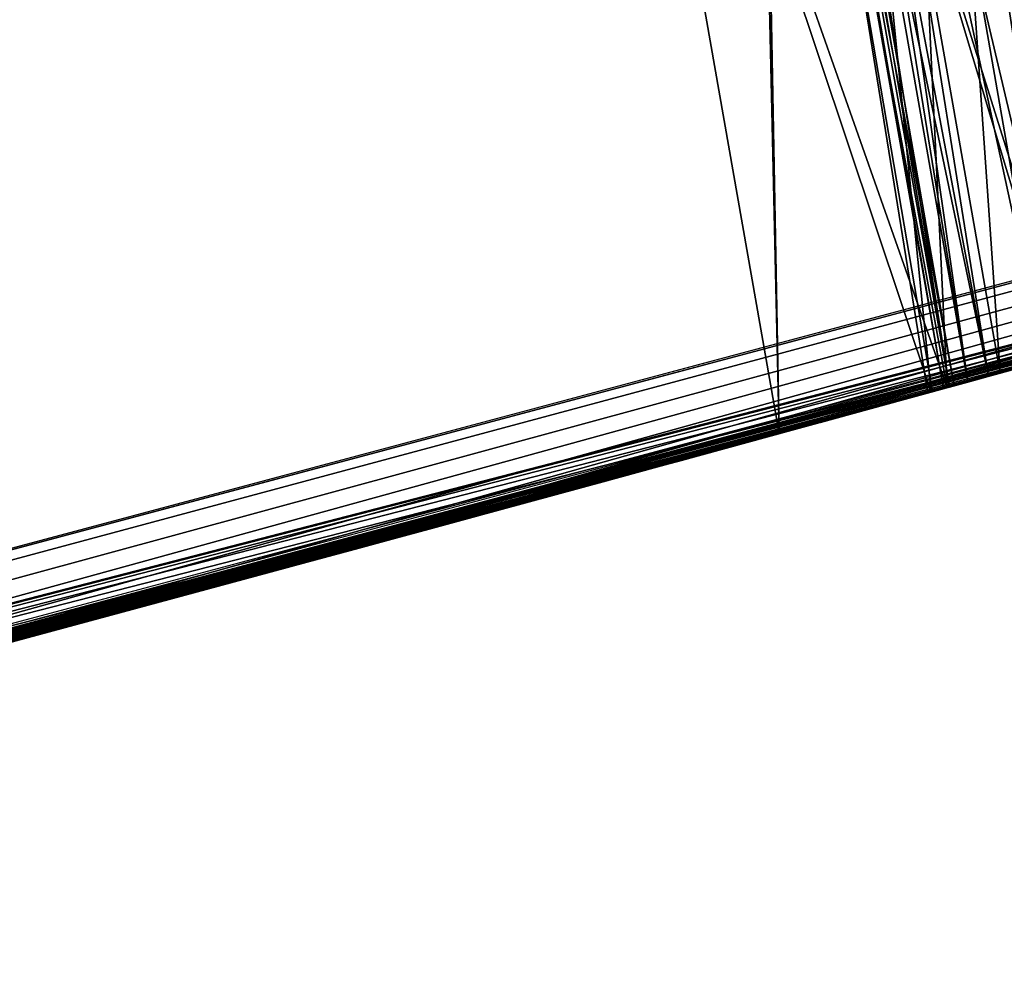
# Model space of a CAD drawing. Header units: millimetres. Extents: x -135 to 891, y -20 to 307.
# Tile 110 of 211: x 876.3706 to 876.4639, y 9.4408 to 9.5316. Entities that reach past the tile are written whole.
import ezdxf

# ---------------------------------------------------------------- set-up
doc = ezdxf.new("R2010")
doc.units = ezdxf.units.MM
doc.header["$LTSCALE"] = 65.185185
for name, color, linetype in [('101', 7, 'CONTINUOUS'), ('102', 7, 'CONTINUOUS'), ('108', 7, 'CONTINUOUS'), ('116', 7, 'CONTINUOUS'), ('83', 7, 'CONTINUOUS'), ('84', 7, 'CONTINUOUS'), ('86', 7, 'CONTINUOUS'), ('97', 7, 'CONTINUOUS'), ('98', 7, 'CONTINUOUS')]:
    doc.layers.add(name, color=color, linetype=linetype)

msp = doc.modelspace()

# ---------------------------------------------------------------- linework, layer by layer
at = {"layer": '101', "color": 7, "linetype": 'Continuous', "true_color": 0xccffff}
for points in [[(876.453563, 9.599111, 12.670509), (876.472367, 9.500568, 12.670676), (876.46519, 9.602317, 12.675901), (876.453563, 9.599111, 12.670509)], [(876.440268, 9.595454, 12.667898), (876.458521, 9.496766, 12.667749), (876.453563, 9.599111, 12.670509), (876.440268, 9.595454, 12.667898)], [(876.458521, 9.496766, 12.667749), (876.472367, 9.500568, 12.670676), (876.453563, 9.599111, 12.670509), (876.458521, 9.496766, 12.667749)], [(876.425212, 9.591325, 12.668), (876.458521, 9.496766, 12.667749), (876.440268, 9.595454, 12.667898), (876.425212, 9.591325, 12.668)], [(876.442603, 9.492408, 12.668), (876.458521, 9.496766, 12.667749), (876.425212, 9.591325, 12.668), (876.442603, 9.492408, 12.668)]]:
    msp.add_3dface(points, dxfattribs=at)
at = {"layer": '102', "color": 7, "linetype": 'Continuous', "true_color": 0xccffff}
for points in [[(876.465444, 9.602387, 13.199424), (876.482172, 9.503267, 13.199907), (876.45364, 9.599132, 13.205444), (876.465444, 9.602387, 13.199424)], [(876.45364, 9.599132, 13.205444), (876.470245, 9.499985, 13.205543), (876.440274, 9.595456, 13.208253), (876.45364, 9.599132, 13.205444)], [(876.482172, 9.503267, 13.199907), (876.470245, 9.499985, 13.205543), (876.45364, 9.599132, 13.205444), (876.482172, 9.503267, 13.199907)], [(876.440274, 9.595456, 13.208253), (876.442603, 9.492408, 13.208), (876.425212, 9.591325, 13.208), (876.440274, 9.595456, 13.208253)], [(876.470245, 9.499985, 13.205543), (876.457136, 9.496386, 13.208219), (876.440274, 9.595456, 13.208253), (876.470245, 9.499985, 13.205543)], [(876.457136, 9.496386, 13.208219), (876.442603, 9.492408, 13.208), (876.440274, 9.595456, 13.208253), (876.457136, 9.496386, 13.208219)]]:
    msp.add_3dface(points, dxfattribs=at)
at = {"layer": '108', "color": 7, "linetype": 'Continuous', "true_color": 0xccffff}
for points in [[(876.461972, 9.601429, 21.972674), (876.48483, 9.503999, 21.985661), (876.468896, 9.60334, 21.989643), (876.461972, 9.601429, 21.972674)], [(876.466552, 9.602693, 22.217535), (876.476971, 9.501835, 22.219946), (876.456476, 9.599913, 22.221506), (876.466552, 9.602693, 22.217535)], [(876.455701, 9.5997, 21.95542), (876.475353, 9.501389, 21.962276), (876.461972, 9.601429, 21.972674), (876.455701, 9.5997, 21.95542)], [(876.475353, 9.501389, 21.962276), (876.48483, 9.503999, 21.985661), (876.461972, 9.601429, 21.972674), (876.475353, 9.501389, 21.962276)], [(876.456476, 9.599913, 22.221506), (876.463527, 9.498139, 22.2224), (876.446133, 9.597066, 22.2224), (876.456476, 9.599913, 22.221506)], [(876.450473, 9.59826, 21.937848), (876.475353, 9.501389, 21.962276), (876.455701, 9.5997, 21.95542), (876.450473, 9.59826, 21.937848)], [(876.476971, 9.501835, 22.219946), (876.463527, 9.498139, 22.2224), (876.456476, 9.599913, 22.221506), (876.476971, 9.501835, 22.219946)], [(876.446588, 9.597191, 21.919865), (876.467747, 9.499298, 21.937133), (876.450473, 9.59826, 21.937848), (876.446588, 9.597191, 21.919865)], [(876.467747, 9.499298, 21.937133), (876.475353, 9.501389, 21.962276), (876.450473, 9.59826, 21.937848), (876.467747, 9.499298, 21.937133)], [(876.441899, 9.595902, 21.883259), (876.462428, 9.497838, 21.91002), (876.443797, 9.596424, 21.901597), (876.441899, 9.595902, 21.883259)], [(876.444443, 9.596601, 21.772781), (876.46047, 9.4973, 21.787857), (876.443057, 9.59622, 21.791165), (876.444443, 9.596601, 21.772781)], [(876.443797, 9.596424, 21.901597), (876.462428, 9.497838, 21.91002), (876.446588, 9.597191, 21.919865), (876.443797, 9.596424, 21.901597)], [(876.446133, 9.597066, 21.7544), (876.46047, 9.4973, 21.787857), (876.444443, 9.596601, 21.772781), (876.446133, 9.597066, 21.7544)], [(876.463527, 9.498139, 21.7544), (876.46047, 9.4973, 21.787857), (876.446133, 9.597066, 21.7544), (876.463527, 9.498139, 21.7544)], [(876.462428, 9.497838, 21.91002), (876.467747, 9.499298, 21.937133), (876.446588, 9.597191, 21.919865), (876.462428, 9.497838, 21.91002)], [(876.44106, 9.595672, 21.827935), (876.458178, 9.496672, 21.851408), (876.440719, 9.595578, 21.846335), (876.44106, 9.595672, 21.827935)], [(876.440719, 9.595578, 21.846335), (876.458178, 9.496672, 21.851408), (876.440976, 9.595649, 21.8648), (876.440719, 9.595578, 21.846335)], [(876.440976, 9.595649, 21.8648), (876.45917, 9.496944, 21.881418), (876.441899, 9.595902, 21.883259), (876.440976, 9.595649, 21.8648)], [(876.458178, 9.496672, 21.851408), (876.45917, 9.496944, 21.881418), (876.440976, 9.595649, 21.8648), (876.458178, 9.496672, 21.851408)], [(876.441944, 9.595914, 21.809551), (876.458743, 9.496827, 21.820172), (876.44106, 9.595672, 21.827935), (876.441944, 9.595914, 21.809551)], [(876.458743, 9.496827, 21.820172), (876.458178, 9.496672, 21.851408), (876.44106, 9.595672, 21.827935), (876.458743, 9.496827, 21.820172)], [(876.45917, 9.496944, 21.881418), (876.462428, 9.497838, 21.91002), (876.441899, 9.595902, 21.883259), (876.45917, 9.496944, 21.881418)], [(876.443057, 9.59622, 21.791165), (876.458743, 9.496827, 21.820172), (876.441944, 9.595914, 21.809551), (876.443057, 9.59622, 21.791165)], [(876.46047, 9.4973, 21.787857), (876.458743, 9.496827, 21.820172), (876.443057, 9.59622, 21.791165), (876.46047, 9.4973, 21.787857)]]:
    msp.add_3dface(points, dxfattribs=at)
at = {"layer": '116', "color": 7, "linetype": 'Continuous', "true_color": 0xccffff}
for points in [[(876.564613, 9.630042, 12.1712), (876.564613, 9.630042, 12.3008), (876.064235, 9.496111, 12.290435), (876.564613, 9.630042, 12.1712)], [(876.564613, 9.630042, 12.1712), (876.064235, 9.496111, 12.290435), (876.089402, 9.502515, 11.754733), (876.564613, 9.630042, 12.1712)], [(876.443797, 9.596424, 21.901597), (876.446133, 9.597066, 22.2224), (875.880235, 9.450352, 22.204014), (876.443797, 9.596424, 21.901597)], [(876.441899, 9.595902, 21.883259), (876.443797, 9.596424, 21.901597), (875.880235, 9.450352, 22.204014), (876.441899, 9.595902, 21.883259)], [(876.440976, 9.595649, 21.8648), (876.441899, 9.595902, 21.883259), (875.880235, 9.450352, 22.204014), (876.440976, 9.595649, 21.8648)], [(876.440719, 9.595578, 21.846335), (876.440976, 9.595649, 21.8648), (875.880235, 9.450352, 22.204014), (876.440719, 9.595578, 21.846335)], [(876.440719, 9.595578, 21.846335), (875.880235, 9.450352, 22.204014), (876.432174, 9.593233, 21.686846), (876.440719, 9.595578, 21.846335)], [(876.432174, 9.593233, 21.686846), (875.880235, 9.450352, 22.204014), (876.421892, 9.590416, 21.680435), (876.432174, 9.593233, 21.686846)], [(876.425212, 9.591325, 9.9104), (875.855865, 9.44443, 9.865336), (876.414775, 9.58847, 9.470589), (876.425212, 9.591325, 9.9104)], [(876.425212, 9.591325, 12.668), (876.425212, 9.591325, 13.208), (876.089016, 9.502417, 13.192599), (876.425212, 9.591325, 12.668)], [(876.425212, 9.591325, 12.668), (876.089016, 9.502417, 13.192599), (876.091949, 9.503165, 12.683303), (876.425212, 9.591325, 12.668)], [(876.425212, 9.591325, 8.5712), (876.425212, 9.591325, 9.104), (876.095573, 9.504091, 9.088751), (876.425212, 9.591325, 8.5712)], [(876.425212, 9.591325, 8.5712), (876.095573, 9.504091, 9.088751), (876.098428, 9.50482, 8.586351), (876.425212, 9.591325, 8.5712)], [(876.421892, 9.590416, 21.680435), (875.880235, 9.450352, 22.204014), (876.40983, 9.58712, 21.676822), (876.421892, 9.590416, 21.680435)], [(876.414775, 9.58847, 9.470589), (875.855865, 9.44443, 9.865336), (876.39987, 9.584404, 9.470428), (876.414775, 9.58847, 9.470589)], [(876.40983, 9.58712, 21.676822), (875.880235, 9.450352, 22.204014), (876.397128, 9.583657, 21.675001), (876.40983, 9.58712, 21.676822)], [(876.40544, 9.585922, 21.028135), (876.210247, 9.533753, 21.307126), (876.194511, 9.529639, 20.845538), (876.40544, 9.585922, 21.028135)], [(876.39987, 9.584404, 9.470428), (875.855865, 9.44443, 9.865336), (876.384518, 9.580228, 9.47041), (876.39987, 9.584404, 9.470428)], [(876.397128, 9.583657, 21.675001), (875.880235, 9.450352, 22.204014), (876.384032, 9.580096, 21.675106), (876.397128, 9.583657, 21.675001)], [(876.384518, 9.580228, 9.47041), (875.855865, 9.44443, 9.865336), (876.368729, 9.575948, 9.470531), (876.384518, 9.580228, 9.47041)], [(876.384032, 9.580096, 21.675106), (875.880235, 9.450352, 22.204014), (876.370377, 9.576394, 21.676668), (876.384032, 9.580096, 21.675106)], [(876.376378, 9.57802, 17.8808), (876.151072, 9.518355, 17.563344), (876.20258, 9.531746, 16.986298), (876.376378, 9.57802, 17.8808)]]:
    msp.add_3dface(points, dxfattribs=at)
at = {"layer": '83', "color": 7, "linetype": 'Continuous', "true_color": 0xccffff}
msp.add_3dface([(876.898473, 9.622895, 65), (868.86173, 48.650875, 65), (875.776415, 9.322874, 65), (876.898473, 9.622895, 65)], dxfattribs=at)
at = {"layer": '84', "color": 7, "linetype": 'Continuous', "true_color": 0xccffff}
msp.add_3dface([(875.770126, 9.321358), (876.036466, 10.729441), (876.886335, 9.61926), (875.770126, 9.321358)], dxfattribs=at)
at = {"layer": '86', "color": 7, "linetype": 'Continuous', "true_color": 0xccffff}
for points in [[(876.898473, 9.622895, 65), (875.776415, 9.322874, 65), (876.590851, 9.533541, 25.623361), (876.898473, 9.622895, 65)], [(875.770126, 9.321358), (876.886335, 9.61926), (875.830013, 9.335339, 5.372093), (875.770126, 9.321358)], [(875.830013, 9.335339, 5.372093), (876.886335, 9.61926), (875.95966, 9.366862, 5.478111), (875.830013, 9.335339, 5.372093)], [(875.95966, 9.366862, 5.478111), (876.886335, 9.61926), (876.079515, 9.396822, 5.595759), (875.95966, 9.366862, 5.478111)], [(876.079515, 9.396822, 5.595759), (876.886335, 9.61926), (876.187355, 9.424451, 5.724481), (876.079515, 9.396822, 5.595759)], [(876.187355, 9.424451, 5.724481), (876.886335, 9.61926), (876.282053, 9.449242, 5.864), (876.187355, 9.424451, 5.724481)], [(876.282053, 9.449242, 5.864), (876.886335, 9.61926), (876.330912, 9.462227, 5.951069), (876.282053, 9.449242, 5.864)], [(876.330912, 9.462227, 5.951069), (876.886335, 9.61926), (876.374596, 9.473949, 6.03628), (876.330912, 9.462227, 5.951069)], [(876.374596, 9.473949, 6.03628), (876.886335, 9.61926), (876.412946, 9.484327, 6.119679), (876.374596, 9.473949, 6.03628)], [(876.412946, 9.484327, 6.119679), (876.886335, 9.61926), (876.446026, 9.493344, 6.201251), (876.412946, 9.484327, 6.119679)], [(876.446026, 9.493344, 6.201251), (876.886335, 9.61926), (876.47508, 9.501314, 6.280643), (876.446026, 9.493344, 6.201251)], [(876.590851, 9.533541, 25.623361), (875.776415, 9.322874, 65), (876.583666, 9.531519, 25.750174), (876.590851, 9.533541, 25.623361)], [(876.583666, 9.531519, 25.750174), (875.776415, 9.322874, 65), (876.568053, 9.527136, 25.876341), (876.583666, 9.531519, 25.750174)], [(876.072715, 9.395101, 12.290271), (876.582017, 9.531055, 12.3008), (876.442603, 9.492408, 12.668), (876.072715, 9.395101, 12.290271)], [(876.112733, 9.405264, 11.759962), (876.556567, 9.523919, 9.836228), (876.582017, 9.531055, 12.1712), (876.112733, 9.405264, 11.759962)], [(876.442603, 9.492408, 12.668), (876.582017, 9.531055, 12.3008), (876.458521, 9.496766, 12.667749), (876.442603, 9.492408, 12.668)], [(876.458521, 9.496766, 12.667749), (876.582017, 9.531055, 12.3008), (876.472367, 9.500568, 12.670676), (876.458521, 9.496766, 12.667749)], [(876.568053, 9.527136, 25.876341), (875.776415, 9.322874, 65), (876.543201, 9.520186, 26.00161), (876.568053, 9.527136, 25.876341)], [(876.402981, 9.481622, 17.233046), (876.487766, 9.504809, 15.196729), (876.561117, 9.525192, 17.492), (876.402981, 9.481622, 17.233046)], [(876.549794, 9.522026, 9.853379), (876.556567, 9.523919, 9.836228), (876.112733, 9.405264, 11.759962), (876.549794, 9.522026, 9.853379)], [(876.538761, 9.518948, 9.869063), (876.549794, 9.522026, 9.853379), (876.112733, 9.405264, 11.759962), (876.538761, 9.518948, 9.869063)], [(876.543201, 9.520186, 26.00161), (875.776415, 9.322874, 65), (876.508081, 9.510424, 26.124525), (876.543201, 9.520186, 26.00161)], [(876.525649, 9.515299, 9.882371), (876.538761, 9.518948, 9.869063), (876.112733, 9.405264, 11.759962), (876.525649, 9.515299, 9.882371)], [(876.510447, 9.51108, 9.893147), (876.525649, 9.515299, 9.882371), (876.112733, 9.405264, 11.759962), (876.510447, 9.51108, 9.893147)], [(876.493735, 9.506456, 9.901453), (876.510447, 9.51108, 9.893147), (876.112733, 9.405264, 11.759962), (876.493735, 9.506456, 9.901453)], [(876.508081, 9.510424, 26.124525), (875.776415, 9.322874, 65), (876.461595, 9.497609, 26.24397), (876.508081, 9.510424, 26.124525)], [(876.495502, 9.506945, 21.090483), (876.454228, 9.495589, 21.055113), (876.494877, 9.506772, 18.608446), (876.495502, 9.506945, 21.090483)], [(876.477051, 9.501857, 9.907069), (876.493735, 9.506456, 9.901453), (876.112733, 9.405264, 11.759962), (876.477051, 9.501857, 9.907069)], [(876.494877, 9.506772, 18.608446), (876.454228, 9.495589, 21.055113), (876.489733, 9.505352, 18.60837), (876.494877, 9.506772, 18.608446)], [(876.489733, 9.505352, 18.60837), (876.454228, 9.495589, 21.055113), (876.484446, 9.503894, 18.608), (876.489733, 9.505352, 18.60837)], [(876.393765, 9.479126, 17.8808), (876.485761, 9.504256, 17.685472), (876.418632, 9.485872, 18.168605), (876.393765, 9.479126, 17.8808)], [(876.474597, 9.501181, 15.334933), (876.487766, 9.504809, 15.196729), (876.402981, 9.481622, 17.233046), (876.474597, 9.501181, 15.334933)], [(876.418632, 9.485872, 18.168605), (876.485761, 9.504256, 17.685472), (876.450635, 9.494605, 18.165499), (876.418632, 9.485872, 18.168605)], [(876.450635, 9.494605, 18.165499), (876.485761, 9.504256, 17.685472), (876.484446, 9.503894, 18.1616), (876.450635, 9.494605, 18.165499)], [(876.484446, 9.503894, 18.608), (876.454228, 9.495589, 21.055113), (876.451076, 9.494726, 18.605628), (876.484446, 9.503894, 18.608)], [(876.459184, 9.496948, 14.749924), (876.470245, 9.499985, 13.205543), (876.480787, 9.502885, 14.898528), (876.459184, 9.496948, 14.749924)], [(876.460048, 9.497185, 9.910046), (876.477051, 9.501857, 9.907069), (876.112733, 9.405264, 11.759962), (876.460048, 9.497185, 9.910046)], [(876.463527, 9.498139, 22.2224), (876.476971, 9.501835, 22.219946), (876.471859, 9.500428, 22.591344), (876.463527, 9.498139, 22.2224)], [(876.450256, 9.494501, 15.466336), (876.474597, 9.501181, 15.334933), (876.402981, 9.481622, 17.233046), (876.450256, 9.494501, 15.466336)], [(876.45945, 9.497021, 22.592323), (876.463527, 9.498139, 22.2224), (876.471859, 9.500428, 22.591344), (876.45945, 9.497021, 22.592323)], [(876.451339, 9.494798, 24.751266), (876.467894, 9.499339, 24.325246), (876.468795, 9.499586, 24.770577), (876.451339, 9.494798, 24.751266)], [(876.46554, 9.498692, 24.325274), (876.467894, 9.499339, 24.325246), (876.451339, 9.494798, 24.751266), (876.46554, 9.498692, 24.325274)], [(876.455271, 9.495875, 9.47108), (876.456697, 9.496266, 9.104215), (876.469298, 9.499724, 9.471572), (876.455271, 9.495875, 9.47108)], [(876.456697, 9.496266, 9.104215), (876.469451, 9.499766, 9.101656), (876.469298, 9.499724, 9.471572), (876.456697, 9.496266, 9.104215)], [(876.456989, 9.496346, 8.570797), (876.465683, 9.498731, 7.857041), (876.469833, 9.499871, 8.573416), (876.456989, 9.496346, 8.570797)], [(876.457136, 9.496386, 13.208219), (876.470245, 9.499985, 13.205543), (876.459184, 9.496948, 14.749924), (876.457136, 9.496386, 13.208219)], [(876.463527, 9.498139, 21.7544), (876.467915, 9.499344, 21.740553), (876.467747, 9.499298, 21.937133), (876.463527, 9.498139, 21.7544)], [(876.447108, 9.49364, 21.310052), (876.464638, 9.498444, 21.309626), (876.452185, 9.49503, 21.689111), (876.447108, 9.49364, 21.310052)], [(876.463166, 9.49804, 24.325291), (876.46554, 9.498692, 24.325274), (876.451339, 9.494798, 24.751266), (876.463166, 9.49804, 24.325291)], [(876.452185, 9.49503, 21.689111), (876.464638, 9.498444, 21.309626), (876.460925, 9.497425, 21.700291), (876.452185, 9.49503, 21.689111)], [(876.459004, 9.496898, 7.878094), (876.465683, 9.498731, 7.857041), (876.456989, 9.496346, 8.570797), (876.459004, 9.496898, 7.878094)], [(876.460925, 9.497425, 21.700291), (876.464638, 9.498444, 21.309626), (876.466666, 9.499001, 21.713801), (876.460925, 9.497425, 21.700291)], [(876.462428, 9.497838, 21.91002), (876.463527, 9.498139, 21.7544), (876.467747, 9.499298, 21.937133), (876.462428, 9.497838, 21.91002)], [(876.461595, 9.497609, 26.24397), (875.776415, 9.322874, 65), (876.40279, 9.48157, 26.357681), (876.461595, 9.497609, 26.24397)], [(875.893144, 9.350575, 22.203904), (876.463527, 9.498139, 22.2224), (875.926749, 9.358773, 22.634515), (875.893144, 9.350575, 22.203904)], [(875.926749, 9.358773, 22.634515), (876.463527, 9.498139, 22.2224), (875.959394, 9.366797, 22.632655), (875.926749, 9.358773, 22.634515)], [(875.959394, 9.366797, 22.632655), (876.463527, 9.498139, 22.2224), (875.990955, 9.374609, 22.630761), (875.959394, 9.366797, 22.632655)], [(875.990955, 9.374609, 22.630761), (876.463527, 9.498139, 22.2224), (876.021565, 9.382238, 22.628836), (875.990955, 9.374609, 22.630761)], [(876.021565, 9.382238, 22.628836), (876.463527, 9.498139, 22.2224), (876.051293, 9.389696, 22.626878), (876.021565, 9.382238, 22.628836)], [(876.051293, 9.389696, 22.626878), (876.463527, 9.498139, 22.2224), (876.080123, 9.396976, 22.624896), (876.051293, 9.389696, 22.626878)], [(876.080123, 9.396976, 22.624896), (876.463527, 9.498139, 22.2224), (876.108087, 9.40408, 22.622895), (876.080123, 9.396976, 22.624896)], [(876.108087, 9.40408, 22.622895), (876.463527, 9.498139, 22.2224), (876.135144, 9.410995, 22.620882), (876.108087, 9.40408, 22.622895)], [(876.135144, 9.410995, 22.620882), (876.463527, 9.498139, 22.2224), (876.161246, 9.417703, 22.618873), (876.135144, 9.410995, 22.620882)], [(876.161246, 9.417703, 22.618873), (876.463527, 9.498139, 22.2224), (876.1864, 9.424204, 22.616867), (876.161246, 9.417703, 22.618873)], [(876.1864, 9.424204, 22.616867), (876.463527, 9.498139, 22.2224), (876.210566, 9.430482, 22.614885), (876.1864, 9.424204, 22.616867)], [(876.210566, 9.430482, 22.614885), (876.463527, 9.498139, 22.2224), (876.233759, 9.436538, 22.612923), (876.210566, 9.430482, 22.614885)], [(876.233759, 9.436538, 22.612923), (876.463527, 9.498139, 22.2224), (876.256051, 9.442386, 22.610994), (876.233759, 9.436538, 22.612923)], [(876.256051, 9.442386, 22.610994), (876.463527, 9.498139, 22.2224), (876.277435, 9.448022, 22.609095), (876.256051, 9.442386, 22.610994)], [(876.277435, 9.448022, 22.609095), (876.463527, 9.498139, 22.2224), (876.297965, 9.453457, 22.60724), (876.277435, 9.448022, 22.609095)], [(876.297965, 9.453457, 22.60724), (876.463527, 9.498139, 22.2224), (876.317646, 9.458689, 22.605427), (876.297965, 9.453457, 22.60724)], [(876.317646, 9.458689, 22.605427), (876.463527, 9.498139, 22.2224), (876.336484, 9.463717, 22.603672), (876.317646, 9.458689, 22.605427)], [(876.336484, 9.463717, 22.603672), (876.463527, 9.498139, 22.2224), (876.354468, 9.468535, 22.601977), (876.336484, 9.463717, 22.603672)], [(876.354468, 9.468535, 22.601977), (876.463527, 9.498139, 22.2224), (876.371649, 9.473155, 22.600351), (876.354468, 9.468535, 22.601977)], [(876.371649, 9.473155, 22.600351), (876.463527, 9.498139, 22.2224), (876.38804, 9.477578, 22.598797), (876.371649, 9.473155, 22.600351)], [(876.38804, 9.477578, 22.598797), (876.463527, 9.498139, 22.2224), (876.403684, 9.481813, 22.597321), (876.38804, 9.477578, 22.598797)], [(876.403684, 9.481813, 22.597321), (876.463527, 9.498139, 22.2224), (876.418641, 9.485875, 22.595928), (876.403684, 9.481813, 22.597321)], [(876.418641, 9.485875, 22.595928), (876.463527, 9.498139, 22.2224), (876.432907, 9.489761, 22.594623), (876.418641, 9.485875, 22.595928)], [(876.432907, 9.489761, 22.594623), (876.463527, 9.498139, 22.2224), (876.446505, 9.493475, 22.593421), (876.432907, 9.489761, 22.594623)], [(876.446505, 9.493475, 22.593421), (876.463527, 9.498139, 22.2224), (876.45945, 9.497021, 22.592323), (876.446505, 9.493475, 22.593421)], [(876.460773, 9.497383, 24.325297), (876.463166, 9.49804, 24.325291), (876.451339, 9.494798, 24.751266), (876.460773, 9.497383, 24.325297)], [(876.45917, 9.496944, 21.881418), (876.46047, 9.4973, 21.787857), (876.462428, 9.497838, 21.91002), (876.45917, 9.496944, 21.881418)], [(876.46047, 9.4973, 21.787857), (876.463527, 9.498139, 21.7544), (876.462428, 9.497838, 21.91002), (876.46047, 9.4973, 21.787857)], [(876.442603, 9.492408, 9.9104), (876.460048, 9.497185, 9.910046), (876.112733, 9.405264, 11.759962), (876.442603, 9.492408, 9.9104)], [(876.425568, 9.48776, 14.600981), (876.457136, 9.496386, 13.208219), (876.459184, 9.496948, 14.749924), (876.425568, 9.48776, 14.600981)], [(876.458363, 9.496723, 24.325294), (876.460773, 9.497383, 24.325297), (876.451339, 9.494798, 24.751266), (876.458363, 9.496723, 24.325294)], [(876.455939, 9.496058, 24.325282), (876.458363, 9.496723, 24.325294), (876.451339, 9.494798, 24.751266), (876.455939, 9.496058, 24.325282)], [(876.452422, 9.495095, 7.898286), (876.459004, 9.496898, 7.878094), (876.456989, 9.496346, 8.570797), (876.452422, 9.495095, 7.898286)], [(876.458178, 9.496672, 21.851408), (876.458743, 9.496827, 21.820172), (876.45917, 9.496944, 21.881418), (876.458178, 9.496672, 21.851408)], [(876.458743, 9.496827, 21.820172), (876.46047, 9.4973, 21.787857), (876.45917, 9.496944, 21.881418), (876.458743, 9.496827, 21.820172)], [(876.454228, 9.495589, 21.055113), (876.402432, 9.481473, 21.010578), (876.451076, 9.494726, 18.605628), (876.454228, 9.495589, 21.055113)], [(876.442603, 9.492408, 13.208), (876.457136, 9.496386, 13.208219), (876.425568, 9.48776, 14.600981), (876.442603, 9.492408, 13.208)], [(876.440936, 9.491953, 9.470777), (876.442603, 9.492408, 9.104), (876.455271, 9.495875, 9.47108), (876.440936, 9.491953, 9.470777)], [(876.442603, 9.492408, 8.5712), (876.452422, 9.495095, 7.898286), (876.456989, 9.496346, 8.570797), (876.442603, 9.492408, 8.5712)], [(876.442603, 9.492408, 9.104), (876.456697, 9.496266, 9.104215), (876.455271, 9.495875, 9.47108), (876.442603, 9.492408, 9.104)], [(876.453503, 9.495391, 24.325263), (876.455939, 9.496058, 24.325282), (876.451339, 9.494798, 24.751266), (876.453503, 9.495391, 24.325263)], [(876.451076, 9.494726, 18.605628), (876.402432, 9.481473, 21.010578), (876.409773, 9.483465, 18.602398), (876.451076, 9.494726, 18.605628)], [(876.43299, 9.489783, 24.733871), (876.451057, 9.494721, 24.325238), (876.451339, 9.494798, 24.751266), (876.43299, 9.489783, 24.733871)], [(876.448603, 9.494049, 24.325207), (876.451057, 9.494721, 24.325238), (876.43299, 9.489783, 24.733871), (876.448603, 9.494049, 24.325207)], [(876.440061, 9.491714, 21.681512), (876.447108, 9.49364, 21.310052), (876.452185, 9.49503, 21.689111), (876.440061, 9.491714, 21.681512)], [(876.445898, 9.493309, 7.917851), (876.452422, 9.495095, 7.898286), (876.442603, 9.492408, 8.5712), (876.445898, 9.493309, 7.917851)], [(876.451057, 9.494721, 24.325238), (876.453503, 9.495391, 24.325263), (876.451339, 9.494798, 24.751266), (876.451057, 9.494721, 24.325238)], [(876.414699, 9.484803, 15.5912), (876.450256, 9.494501, 15.466336), (876.402981, 9.481622, 17.233046), (876.414699, 9.484803, 15.5912)], [(876.446143, 9.493376, 24.325171), (876.448603, 9.494049, 24.325207), (876.43299, 9.489783, 24.733871), (876.446143, 9.493376, 24.325171)], [(876.428641, 9.488597, 21.310356), (876.447108, 9.49364, 21.310052), (876.440061, 9.491714, 21.681512), (876.428641, 9.488597, 21.310356)], [(876.443679, 9.492702, 24.325132), (876.446143, 9.493376, 24.325171), (876.43299, 9.489783, 24.733871), (876.443679, 9.492702, 24.325132)], [(876.439438, 9.491543, 7.936744), (876.445898, 9.493309, 7.917851), (876.442603, 9.492408, 8.5712), (876.439438, 9.491543, 7.936744)], [(875.873258, 9.345752, 9.865339), (876.442603, 9.492408, 9.9104), (876.112733, 9.405264, 11.759962), (875.873258, 9.345752, 9.865339)], [(876.043481, 9.387732, 13.190127), (876.442603, 9.492408, 13.208), (876.073639, 9.395334, 13.966995), (876.043481, 9.387732, 13.190127)], [(876.052411, 9.389978, 9.086311), (876.442603, 9.492408, 9.104), (876.076291, 9.396005, 9.498714), (876.052411, 9.389978, 9.086311)], [(876.060219, 9.391945, 12.685245), (876.072715, 9.395101, 12.290271), (876.442603, 9.492408, 12.668), (876.060219, 9.391945, 12.685245)], [(876.071344, 9.394754, 8.588154), (876.381138, 9.475714, 8.081886), (876.442603, 9.492408, 8.5712), (876.071344, 9.394754, 8.588154)], [(876.073639, 9.395334, 13.966995), (876.442603, 9.492408, 13.208), (876.163458, 9.418274, 14.072014), (876.073639, 9.395334, 13.966995)], [(876.076291, 9.396005, 9.498714), (876.442603, 9.492408, 9.104), (876.101218, 9.402331, 9.49549), (876.076291, 9.396005, 9.498714)], [(876.101218, 9.402331, 9.49549), (876.442603, 9.492408, 9.104), (876.125394, 9.408498, 9.492373), (876.101218, 9.402331, 9.49549)], [(876.125394, 9.408498, 9.492373), (876.442603, 9.492408, 9.104), (876.148816, 9.414504, 9.489345), (876.125394, 9.408498, 9.492373)], [(876.148816, 9.414504, 9.489345), (876.442603, 9.492408, 9.104), (876.171544, 9.42036, 9.486527), (876.148816, 9.414504, 9.489345)], [(876.163458, 9.418274, 14.072014), (876.442603, 9.492408, 13.208), (876.244869, 9.439449, 14.190025), (876.163458, 9.418274, 14.072014)], [(876.171544, 9.42036, 9.486527), (876.442603, 9.492408, 9.104), (876.193565, 9.426062, 9.483906), (876.171544, 9.42036, 9.486527)], [(876.193565, 9.426062, 9.483906), (876.442603, 9.492408, 9.104), (876.214915, 9.431615, 9.481504), (876.193565, 9.426062, 9.483906)], [(876.214915, 9.431615, 9.481504), (876.442603, 9.492408, 9.104), (876.235621, 9.437025, 9.47936), (876.214915, 9.431615, 9.481504)], [(876.235621, 9.437025, 9.47936), (876.442603, 9.492408, 9.104), (876.255675, 9.442287, 9.477459), (876.235621, 9.437025, 9.47936)], [(876.244869, 9.439449, 14.190025), (876.442603, 9.492408, 13.208), (876.318641, 9.458954, 14.320344), (876.244869, 9.439449, 14.190025)], [(876.255675, 9.442287, 9.477459), (876.442603, 9.492408, 9.104), (876.275139, 9.447416, 9.4758), (876.255675, 9.442287, 9.477459)], [(876.275139, 9.447416, 9.4758), (876.442603, 9.492408, 9.104), (876.294006, 9.452407, 9.474392), (876.275139, 9.447416, 9.4758)], [(876.294006, 9.452407, 9.474392), (876.442603, 9.492408, 9.104), (876.312304, 9.457267, 9.473216), (876.294006, 9.452407, 9.474392)], [(876.312304, 9.457267, 9.473216), (876.442603, 9.492408, 9.104), (876.330079, 9.462005, 9.472257), (876.312304, 9.457267, 9.473216)], [(876.318641, 9.458954, 14.320344), (876.442603, 9.492408, 13.208), (876.379301, 9.475218, 14.45703), (876.318641, 9.458954, 14.320344)], [(876.330079, 9.462005, 9.472257), (876.442603, 9.492408, 9.104), (876.347315, 9.466616, 9.471522), (876.330079, 9.462005, 9.472257)], [(876.347315, 9.466616, 9.471522), (876.442603, 9.492408, 9.104), (876.364062, 9.471113, 9.470976), (876.347315, 9.466616, 9.471522)], [(876.364062, 9.471113, 9.470976), (876.442603, 9.492408, 9.104), (876.380321, 9.475493, 9.470618), (876.364062, 9.471113, 9.470976)], [(876.379301, 9.475218, 14.45703), (876.442603, 9.492408, 13.208), (876.425568, 9.48776, 14.600981), (876.379301, 9.475218, 14.45703)], [(876.380321, 9.475493, 9.470618), (876.442603, 9.492408, 9.104), (876.396111, 9.479761, 9.470438), (876.380321, 9.475493, 9.470618)], [(876.381138, 9.475714, 8.081886), (876.390976, 9.478371, 8.064832), (876.442603, 9.492408, 8.5712), (876.381138, 9.475714, 8.081886)], [(876.390976, 9.478371, 8.064832), (876.398831, 9.480498, 8.046333), (876.442603, 9.492408, 8.5712), (876.390976, 9.478371, 8.064832)], [(876.396111, 9.479761, 9.470438), (876.442603, 9.492408, 9.104), (876.41147, 9.483926, 9.470401), (876.396111, 9.479761, 9.470438)], [(876.398831, 9.480498, 8.046333), (876.40625, 9.482509, 8.02798), (876.442603, 9.492408, 8.5712), (876.398831, 9.480498, 8.046333)], [(876.40625, 9.482509, 8.02798), (876.413165, 9.484386, 8.009796), (876.442603, 9.492408, 8.5712), (876.40625, 9.482509, 8.02798)], [(876.41147, 9.483926, 9.470401), (876.442603, 9.492408, 9.104), (876.426369, 9.487978, 9.470513), (876.41147, 9.483926, 9.470401)], [(876.413165, 9.484386, 8.009796), (876.419832, 9.486199, 7.991604), (876.442603, 9.492408, 8.5712), (876.413165, 9.484386, 8.009796)], [(876.419832, 9.486199, 7.991604), (876.426443, 9.487998, 7.973513), (876.442603, 9.492408, 8.5712), (876.419832, 9.486199, 7.991604)], [(876.426369, 9.487978, 9.470513), (876.442603, 9.492408, 9.104), (876.440936, 9.491953, 9.470777), (876.426369, 9.487978, 9.470513)], [(876.426443, 9.487998, 7.973513), (876.432946, 9.489771, 7.955316), (876.442603, 9.492408, 8.5712), (876.426443, 9.487998, 7.973513)], [(876.432946, 9.489771, 7.955316), (876.439438, 9.491543, 7.936744), (876.442603, 9.492408, 8.5712), (876.432946, 9.489771, 7.955316)], [(876.441213, 9.492028, 24.32509), (876.443679, 9.492702, 24.325132), (876.43299, 9.489783, 24.733871), (876.441213, 9.492028, 24.32509)], [(876.438742, 9.491353, 24.325041), (876.441213, 9.492028, 24.32509), (876.43299, 9.489783, 24.733871), (876.438742, 9.491353, 24.325041)], [(876.425409, 9.487717, 21.676697), (876.428641, 9.488597, 21.310356), (876.440061, 9.491714, 21.681512), (876.425409, 9.487717, 21.676697)], [(876.436263, 9.490676, 24.324987), (876.438742, 9.491353, 24.325041), (876.43299, 9.489783, 24.733871), (876.436263, 9.490676, 24.324987)], [(876.431282, 9.489317, 24.324859), (876.433776, 9.489998, 24.324926), (876.43299, 9.489783, 24.733871), (876.431282, 9.489317, 24.324859)], [(876.433776, 9.489998, 24.324926), (876.436263, 9.490676, 24.324987), (876.43299, 9.489783, 24.733871), (876.433776, 9.489998, 24.324926)], [(876.413819, 9.484564, 24.719125), (876.431282, 9.489317, 24.324859), (876.43299, 9.489783, 24.733871), (876.413819, 9.484564, 24.719125)], [(876.428779, 9.488635, 24.324787), (876.431282, 9.489317, 24.324859), (876.413819, 9.484564, 24.719125), (876.428779, 9.488635, 24.324787)], [(876.409062, 9.483272, 21.310521), (876.428641, 9.488597, 21.310356), (876.410234, 9.48359, 21.674706), (876.409062, 9.483272, 21.310521)], [(876.410234, 9.48359, 21.674706), (876.428641, 9.488597, 21.310356), (876.425409, 9.487717, 21.676697), (876.410234, 9.48359, 21.674706)], [(876.426269, 9.487951, 24.324711), (876.428779, 9.488635, 24.324787), (876.413819, 9.484564, 24.719125), (876.426269, 9.487951, 24.324711)], [(876.42375, 9.487265, 24.324631), (876.426269, 9.487951, 24.324711), (876.413819, 9.484564, 24.719125), (876.42375, 9.487265, 24.324631)], [(876.421223, 9.486577, 24.324548), (876.42375, 9.487265, 24.324631), (876.413819, 9.484564, 24.719125), (876.421223, 9.486577, 24.324548)], [(876.418687, 9.485887, 24.324461), (876.421223, 9.486577, 24.324548), (876.413819, 9.484564, 24.719125), (876.418687, 9.485887, 24.324461)], [(876.373886, 9.473758, 18.172679), (876.393765, 9.479126, 17.8808), (876.418632, 9.485872, 18.168605), (876.373886, 9.473758, 18.172679)], [(876.416142, 9.485195, 24.324373), (876.418687, 9.485887, 24.324461), (876.413819, 9.484564, 24.719125), (876.416142, 9.485195, 24.324373)], [(876.337098, 9.463881, 15.788034), (876.414699, 9.484803, 15.5912), (876.402981, 9.481622, 17.233046), (876.337098, 9.463881, 15.788034)], [(876.393767, 9.479126, 24.707315), (876.413589, 9.484501, 24.324282), (876.413819, 9.484564, 24.719125), (876.393767, 9.479126, 24.707315)], [(876.411026, 9.483805, 24.324187), (876.413589, 9.484501, 24.324282), (876.393767, 9.479126, 24.707315), (876.411026, 9.483805, 24.324187)], [(876.413589, 9.484501, 24.324282), (876.416142, 9.485195, 24.324373), (876.413819, 9.484564, 24.719125), (876.413589, 9.484501, 24.324282)], [(876.409773, 9.483465, 18.602398), (876.402432, 9.481473, 21.010578), (876.35896, 9.469741, 18.598342), (876.409773, 9.483465, 18.602398)], [(876.408453, 9.483107, 24.324087), (876.411026, 9.483805, 24.324187), (876.393767, 9.479126, 24.707315), (876.408453, 9.483107, 24.324087)], [(876.394155, 9.479232, 21.675854), (876.409062, 9.483272, 21.310521), (876.410234, 9.48359, 21.674706), (876.394155, 9.479232, 21.675854)], [(876.388319, 9.477653, 21.310549), (876.409062, 9.483272, 21.310521), (876.394155, 9.479232, 21.675854), (876.388319, 9.477653, 21.310549)], [(876.405872, 9.482406, 24.323984), (876.408453, 9.483107, 24.324087), (876.393767, 9.479126, 24.707315), (876.405872, 9.482406, 24.323984)], [(876.220158, 9.432983, 16.9868), (876.337098, 9.463881, 15.788034), (876.402981, 9.481622, 17.233046), (876.220158, 9.432983, 16.9868)], [(876.403283, 9.481704, 24.323877), (876.405872, 9.482406, 24.323984), (876.393767, 9.479126, 24.707315), (876.403283, 9.481704, 24.323877)], [(876.400685, 9.481, 24.323767), (876.403283, 9.481704, 24.323877), (876.393767, 9.479126, 24.707315), (876.400685, 9.481, 24.323767)], [(876.40279, 9.48157, 26.357681), (875.776415, 9.322874, 65), (876.330941, 9.462235, 26.4632), (876.40279, 9.48157, 26.357681)], [(876.402432, 9.481473, 21.010578), (876.33655, 9.463734, 20.953722), (876.35896, 9.469741, 18.598342), (876.402432, 9.481473, 21.010578)], [(876.39808, 9.480294, 24.323654), (876.400685, 9.481, 24.323767), (876.393767, 9.479126, 24.707315), (876.39808, 9.480294, 24.323654)], [(876.395467, 9.479587, 24.323539), (876.39808, 9.480294, 24.323654), (876.393767, 9.479126, 24.707315), (876.395467, 9.479587, 24.323539)], [(876.180763, 9.422744, 17.57939), (876.393765, 9.479126, 17.8808), (876.250007, 9.440798, 18.183234), (876.180763, 9.422744, 17.57939)], [(876.250007, 9.440798, 18.183234), (876.393765, 9.479126, 17.8808), (876.319019, 9.459054, 18.177449), (876.250007, 9.440798, 18.183234)], [(876.319019, 9.459054, 18.177449), (876.393765, 9.479126, 17.8808), (876.373886, 9.473758, 18.172679), (876.319019, 9.459054, 18.177449)], [(876.372827, 9.473472, 24.698219), (876.392848, 9.478878, 24.323422), (876.393767, 9.479126, 24.707315), (876.372827, 9.473472, 24.698219)], [(876.390222, 9.478167, 24.323303), (876.392848, 9.478878, 24.323422), (876.372827, 9.473472, 24.698219), (876.390222, 9.478167, 24.323303)], [(876.377568, 9.47475, 21.678103), (876.388319, 9.477653, 21.310549), (876.394155, 9.479232, 21.675854), (876.377568, 9.47475, 21.678103)], [(876.392848, 9.478878, 24.323422), (876.395467, 9.479587, 24.323539), (876.393767, 9.479126, 24.707315), (876.392848, 9.478878, 24.323422)], [(876.38759, 9.477456, 24.323184), (876.390222, 9.478167, 24.323303), (876.372827, 9.473472, 24.698219), (876.38759, 9.477456, 24.323184)], [(876.366757, 9.471838, 21.310435), (876.388319, 9.477653, 21.310549), (876.377568, 9.47475, 21.678103), (876.366757, 9.471838, 21.310435)], [(876.38495, 9.476743, 24.323062), (876.38759, 9.477456, 24.323184), (876.372827, 9.473472, 24.698219), (876.38495, 9.476743, 24.323062)], [(876.382298, 9.476027, 24.322937), (876.38495, 9.476743, 24.323062), (876.372827, 9.473472, 24.698219), (876.382298, 9.476027, 24.322937)], [(876.379636, 9.475308, 24.32281), (876.382298, 9.476027, 24.322937), (876.372827, 9.473472, 24.698219), (876.379636, 9.475308, 24.32281)], [(876.369075, 9.472462, 8.097488), (876.381138, 9.475714, 8.081886), (876.071344, 9.394754, 8.588154), (876.369075, 9.472462, 8.097488)], [(876.376966, 9.474588, 24.32268), (876.379636, 9.475308, 24.32281), (876.372827, 9.473472, 24.698219), (876.376966, 9.474588, 24.32268)], [(876.360838, 9.470246, 21.680742), (876.366757, 9.471838, 21.310435), (876.377568, 9.47475, 21.678103), (876.360838, 9.470246, 21.680742)], [(876.374289, 9.473866, 24.322548), (876.376966, 9.474588, 24.32268), (876.372827, 9.473472, 24.698219), (876.374289, 9.473866, 24.322548)], [(876.351553, 9.467753, 24.692762), (876.371606, 9.473143, 24.322414), (876.372827, 9.473472, 24.698219), (876.351553, 9.467753, 24.692762)], [(876.371606, 9.473143, 24.322414), (876.374289, 9.473866, 24.322548), (876.372827, 9.473472, 24.698219), (876.371606, 9.473143, 24.322414)], [(876.368921, 9.47242, 24.32228), (876.371606, 9.473143, 24.322414), (876.351553, 9.467753, 24.692762), (876.368921, 9.47242, 24.32228)]]:
    msp.add_3dface(points, dxfattribs=at)
at = {"layer": '97', "color": 7, "linetype": 'Continuous', "true_color": 0xccffff}
for points in [[(876.446873, 9.597269, 8.576107), (876.481229, 9.503007, 8.57913), (876.464333, 9.60208, 8.583709), (876.446873, 9.597269, 8.576107)], [(876.425212, 9.591325, 8.5712), (876.456989, 9.496346, 8.570797), (876.446873, 9.597269, 8.576107), (876.425212, 9.591325, 8.5712)], [(876.456989, 9.496346, 8.570797), (876.469833, 9.499871, 8.573416), (876.446873, 9.597269, 8.576107), (876.456989, 9.496346, 8.570797)], [(876.469833, 9.499871, 8.573416), (876.481229, 9.503007, 8.57913), (876.446873, 9.597269, 8.576107), (876.469833, 9.499871, 8.573416)], [(876.442603, 9.492408, 8.5712), (876.456989, 9.496346, 8.570797), (876.425212, 9.591325, 8.5712), (876.442603, 9.492408, 8.5712)]]:
    msp.add_3dface(points, dxfattribs=at)
at = {"layer": '98', "color": 7, "linetype": 'Continuous', "true_color": 0xccffff}
for points in [[(876.465662, 9.602447, 9.095124), (876.481105, 9.502973, 9.096276), (876.454137, 9.599269, 9.101162), (876.465662, 9.602447, 9.095124)], [(876.454137, 9.599269, 9.101162), (876.469451, 9.499766, 9.101656), (876.440672, 9.595565, 9.104084), (876.454137, 9.599269, 9.101162)], [(876.481105, 9.502973, 9.096276), (876.469451, 9.499766, 9.101656), (876.454137, 9.599269, 9.101162), (876.481105, 9.502973, 9.096276)], [(876.440672, 9.595565, 9.104084), (876.442603, 9.492408, 9.104), (876.425212, 9.591325, 9.104), (876.440672, 9.595565, 9.104084)], [(876.469451, 9.499766, 9.101656), (876.456697, 9.496266, 9.104215), (876.440672, 9.595565, 9.104084), (876.469451, 9.499766, 9.101656)], [(876.456697, 9.496266, 9.104215), (876.442603, 9.492408, 9.104), (876.440672, 9.595565, 9.104084), (876.456697, 9.496266, 9.104215)]]:
    msp.add_3dface(points, dxfattribs=at)

doc.saveas('drawing.dxf')
